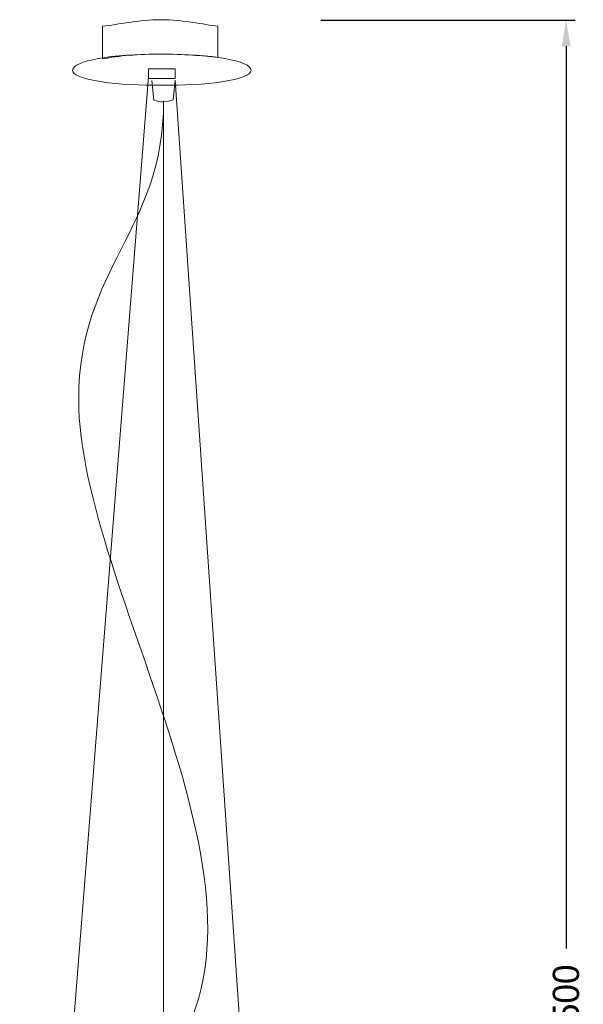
# Model space of a CAD drawing. Header units: millimetres. Extents: x -2387 to -702, y -1632 to 716.
# Tile 12 of 41: x -1132 to -702, y -881 to -131. Entities that reach past the tile are written whole.
import ezdxf

# ---------------------------------------------------------------- set-up
doc = ezdxf.new("R2010")
doc.units = ezdxf.units.MM
doc.header["$MEASUREMENT"] = 0
doc.layers.add('COTAS', color=1, linetype='Continuous')
doc.layers.add('TATI', color=7, linetype='Continuous')
doc.dimstyles.get("Standard").update_dxf_attribs({"dimtxt": 20, "dimasz": 20, "dimexe": 7, "dimexo": 4, "dimgap": 12, "dimtad": 0, "dimtoh": 1, "dimdec": 0, "dimzin": 0, "dimdsep": 46, "dimtxsty": 'Standard', "dimcen": 0.09, "dimadec": 0, "dimazin": 0, "dimtfac": 1, "dimtdec": 0, "dimtofl": 0, "dimtmove": 0, "dimatfit": 3, "dimfxl": 1, "dimtolj": 1, "dimtzin": 0, "dimarcsym": 0})

# ---------------------------------------------------------------- blocks, each defined once
blk = doc.blocks.new('*D4')
at = {"layer": 'COTAS', "color": 0, "lineweight": -2, "transparency": 16777216}
for p, q in [((-902, -130.97), (-708.13, -130.97)), ((-715.13, -150.97), (-715.13, -838.78)), ((-715.13, -1610.59), (-715.13, -922.78)), ((-860.26, -1630.59), (-708.13, -1630.59))]:
    blk.add_line(p, q, dxfattribs=at)
at = {"layer": 'COTAS', "color": 0, "transparency": 16777216}
for points in [[(-718.47, -150.97), (-711.8, -150.97), (-715.13, -130.97)], [(-718.47, -1610.59), (-711.8, -1610.59), (-715.13, -1630.59)]]:
    blk.add_solid(points, dxfattribs=at)
at = {"layer": 'Defpoints', "color": 0, "transparency": 16777216}
for p in [(-906, -130.97), (-864.26, -1630.59), (-715.13, -1630.59)]:
    blk.add_point(p, dxfattribs=at)
at = {"layer": 'COTAS', "color": 0, "transparency": 16777216, "insert": (-715.13, -880.78), "char_height": 20, "attachment_point": 5, "rotation": 90}
blk.add_mtext('\\A1;1500', dxfattribs=at)

msp = doc.modelspace()

# ---------------------------------------------------------------- linework, layer by layer
at = {"layer": 'TATI', "lineweight": 13}
for points, knots in [([(-1068.46, -135.7), (-1056.42, -134.46), (-1040.77, -130.71), (-1023.91, -130.71), (-1023.91, -130.71), (-1007.05, -130.71), (-991.4, -134.46), (-980.56, -135.7), (-980.56, -135.7), (-980.56, -135.7), (-980.56, -159.42), (-980.56, -159.42), (-980.56, -159.42), (-991.4, -158.17), (-1007.05, -156.92), (-1023.91, -156.92), (-1023.91, -156.92), (-1040.77, -156.92), (-1056.42, -158.17), (-1068.46, -160.67), (-1068.46, -160.67), (-1068.46, -160.67), (-1068.46, -135.7), (-1068.46, -135.7)], [0, 0, 0, 0, 0.142857, 0.142857, 0.142857, 0.142857, 0.285714, 0.285714, 0.285714, 0.285714, 0.428571, 0.428571, 0.428571, 0.428571, 0.571429, 0.571429, 0.571429, 0.571429, 0.714286, 0.714286, 0.714286, 0.714286, 1, 1, 1, 1]), ([(-1028.73, -180.64), (-1063.64, -180.64), (-1091.34, -175.65), (-1091.34, -169.41), (-1091.34, -169.41), (-1091.34, -161.92), (-1061.24, -156.92), (-1023.91, -156.92), (-1023.91, -156.92), (-985.38, -156.92), (-955.28, -161.92), (-955.28, -169.41), (-955.28, -169.41), (-955.28, -175.65), (-982.97, -180.64), (-1017.89, -180.64), (-1017.89, -180.64), (-1017.89, -180.64), (-1028.73, -180.64), (-1028.73, -180.64)], [0, 0, 0, 0, 0.166667, 0.166667, 0.166667, 0.166667, 0.333333, 0.333333, 0.333333, 0.333333, 0.5, 0.5, 0.5, 0.5, 0.666667, 0.666667, 0.666667, 0.666667, 1, 1, 1, 1]), ([(-1033.54, -168.16), (-1033.54, -168.16), (-1025.11, -168.16), (-1022.71, -168.16), (-1022.71, -168.16), (-1019.09, -168.16), (-1013.07, -168.16), (-1013.07, -168.16), (-1013.07, -168.16), (-1013.07, -168.16), (-1013.07, -175.65), (-1013.07, -175.65), (-1013.07, -175.65), (-1013.07, -175.65), (-1033.54, -175.65), (-1033.54, -175.65), (-1033.54, -175.65), (-1033.54, -175.65), (-1033.54, -168.16), (-1033.54, -168.16)], [0, 0, 0, 0, 0.166667, 0.166667, 0.166667, 0.166667, 0.333333, 0.333333, 0.333333, 0.333333, 0.5, 0.5, 0.5, 0.5, 0.666667, 0.666667, 0.666667, 0.666667, 1, 1, 1, 1])]:
    msp.add_open_spline(points, degree=3, knots=knots, dxfattribs=at)
at = {"layer": 'TATI', "lineweight": 9}
for points in [[(-1033.54, -174.06), (-1033.54, -174.06), (-1131.63, -1413.38), (-1131.63, -1413.38)], [(-1029.33, -192), (-1029.33, -192), (-1030.89, -177.12), (-1030.89, -177.12)], [(-1013.1, -176.79), (-1013.1, -176.79), (-1014.53, -191.74), (-1014.53, -191.74)], [(-1013.11, -176.79), (-1013.11, -176.79), (-928.27, -1415.7), (-928.27, -1415.7)], [(-1014.53, -191.74), (-1019.49, -193.7), (-1024.42, -193.79), (-1029.33, -192)]]:
    msp.add_open_spline(points, degree=3, dxfattribs=at)
for points, knots in [([(-1021.93, -193.27), (-1021.93, -290.93), (-1086.66, -319.64), (-1086.66, -420.17), (-1086.66, -420.17), (-1086.66, -566.64), (-918.27, -802.15), (-1022.17, -928.52), (-1022.17, -928.52), (-1075.92, -991.71), (-1107.85, -1093.45), (-1093.83, -1178.4), (-1093.83, -1178.4), (-1079.64, -1264.36), (-1061.31, -1343.95), (-1036.62, -1413.25)], [0, 0, 0, 0, 0.2, 0.2, 0.2, 0.2, 0.4, 0.4, 0.4, 0.4, 0.6, 0.6, 0.6, 0.6, 1, 1, 1, 1]), ([(-1022.08, -1413.16), (-1022.08, -1413.16), (-1021.93, -192.51), (-1021.93, -192.51), (-1021.93, -192.51), (-1021.93, -192.51), (-1022.08, -1413.16), (-1022.08, -1413.16)], [0, 0, 0, 0, 0.333333, 0.333333, 0.333333, 0.333333, 1, 1, 1, 1])]:
    msp.add_open_spline(points, degree=3, knots=knots, dxfattribs=at)

# ---------------------------------------------------------------- dimensions: what is measured, and where the dimension line sits
at = {"layer": 'COTAS'}
dim = msp.add_linear_dim(base=(-715.13, -1630.59), p1=(-906, -130.97), p2=(-864.26, -1630.59), angle=90, dimstyle='Standard', dxfattribs=at)
dim.commit()
dim.dimension.update_dxf_attribs({"geometry": '*D4', "text_midpoint": (-715.13, -880.78)})

doc.saveas('drawing.dxf')
